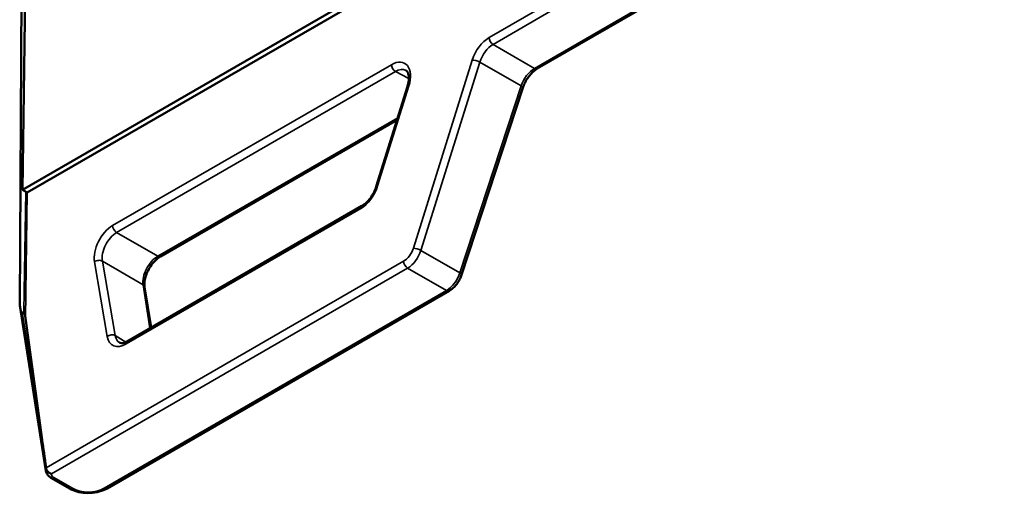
# Paper-space layout 'Sheet_1' of a CAD drawing. Header units: millimetres. Extents: x 0.8 to 58.3, y 0.8 to 58.3.
# Tile 43 of 128: x 7.1 to 9.9, y 39.6 to 40.9. Entities that reach past the tile are written whole.
import ezdxf

# ---------------------------------------------------------------- set-up
doc = ezdxf.new("R2010")
doc.units = ezdxf.units.MM
doc.layers.add('Visible (ISO)', color=7, linetype='Continuous', lineweight=50)
doc.layers.add('Visible Narrow (ISO)', color=7, linetype='Continuous', lineweight=35)

psp = doc.layouts.new('Sheet_1')

# ---------------------------------------------------------------- linework, layer by layer
at = {"layer": 'Visible (ISO)'}
for p, q in [((8.57996, 40.79195), (17.28225, 45.81622)), ((7.13306, 41.78132), (7.12316, 40.12752)), ((7.15012, 41.76709), (7.13073, 40.45089)), ((7.13073, 40.45089), (8.28156, 41.11533)), ((7.14465, 40.44314), (8.29949, 41.10989)), ((8.21468, 40.74163), (8.12663, 40.46015)), ((8.36688, 40.2118), (8.53912, 40.73775)), ((7.5193, 40.26308), (8.18526, 40.64758)), ((7.14465, 40.44314), (7.13073, 40.45089)), ((8.08639, 40.40584), (7.42588, 40.02449)), ((7.36912, 39.61069), (8.33204, 40.16663)), ((7.49289, 40.06318), (7.47482, 40.17795)), ((7.19674, 39.66018), (7.1235, 40.12532)), ((7.13502, 40.10881), (7.13065, 40.10124)), ((7.18645, 39.74691), (7.13944, 40.08987)), ((7.26368, 39.61033), (7.21118, 39.64064))]:
    psp.add_line(p, q, dxfattribs=at)
for centre, major_axis, ratio, start_param, end_param in [((8.18136, 40.73525), (-0.02911, -0.0514), 0.5915399, 3.1570041, 3.1595056), ((8.14166, 40.45545), (-0.01503, 0.0047), 0.2703017, 0, 0.0040523), ((7.10582, 40.49071), (0.02412, -0.39007), 0.0356386, 5.9075247, 6.3368997), ((7.46113, 38.23419), (-0.29346, 1.70429), 0.0176823, 0.4756661, 0.5672241), ((7.23599, 39.66406), (0.0394, 0.00251), 0.6136609, 3.1891147, 3.1893029), ((7.1948, 39.66159), (0.00108, 0.01049), 0.251419, 5.3840028, 5.4952317), ((7.27155, 39.62397), (-0.00787, -0.01364), 0.5773503, 0, 0.002262)]:
    psp.add_ellipse(centre, major_axis=major_axis, ratio=ratio, start_param=start_param, end_param=end_param, dxfattribs=at)
for points, knots in [([(8.57996, 40.79195), (8.57686, 40.79016), (8.5736, 40.78786), (8.5671, 40.78237), (8.56385, 40.77918), (8.55764, 40.77209), (8.55467, 40.7682), (8.54921, 40.75995), (8.54673, 40.7556), (8.54241, 40.74672), (8.54058, 40.7422), (8.53912, 40.73775)], [1.5707963, 1.5707963, 1.5707963, 1.5707963, 1.7976891, 1.7976891, 2.0245819, 2.0245819, 2.2514747, 2.2514747, 2.4783675, 2.4783675, 2.7052603, 2.7052603, 2.7052603, 2.7052603]), ([(8.21474, 40.74178), (8.21648, 40.74739), (8.21764, 40.753), (8.21869, 40.76328), (8.2186, 40.76812), (8.21741, 40.77585), (8.21636, 40.77896), (8.21398, 40.78352), (8.21269, 40.78499), (8.21094, 40.78631), (8.21048, 40.7866), (8.20997, 40.78687)], [0.00044935, 0.00044935, 0.00044935, 0.00044935, 0.04764777, 0.04764777, 0.09489256, 0.09489256, 0.13941373, 0.13941373, 0.18479517, 0.18479517, 0.19997256, 0.19997256, 0.19997256, 0.19997256]), ([(8.0864, 40.40583), (8.09013, 40.40799), (8.0941, 40.41092), (8.10186, 40.41798), (8.10576, 40.42222), (8.11304, 40.43174), (8.11648, 40.43716), (8.12234, 40.44839), (8.12482, 40.45434), (8.12663, 40.46013)], [0, 0, 0, 0, 0.04445969, 0.04445969, 0.09020465, 0.09020465, 0.13812689, 0.13812689, 0.1867642, 0.1867642, 0.1867642, 0.1867642]), ([(7.51913, 40.26299), (7.51566, 40.26097), (7.51199, 40.25828), (7.50453, 40.25169), (7.50067, 40.24761), (7.4932, 40.23831), (7.48956, 40.23288), (7.48345, 40.22175), (7.48087, 40.21593), (7.47694, 40.2045), (7.47557, 40.19873), (7.47419, 40.18831), (7.47413, 40.18347), (7.47465, 40.17904), (7.47471, 40.17863), (7.47477, 40.17823)], [0.00068458, 0.00068458, 0.00068458, 0.00068458, 0.04186573, 0.04186573, 0.08664176, 0.08664176, 0.13547779, 0.13547779, 0.18343882, 0.18343882, 0.23201493, 0.23201493, 0.279155, 0.279155, 0.28404001, 0.28404001, 0.28404001, 0.28404001]), ([(8.36688, 40.2118), (8.36567, 40.20811), (8.36418, 40.20445), (8.36072, 40.19734), (8.35875, 40.19389), (8.35439, 40.18729), (8.352, 40.18414), (8.34686, 40.17828), (8.34411, 40.17556), (8.3383, 40.17066), (8.33525, 40.16848), (8.33204, 40.16663)], [0.4363323, 0.4363323, 0.4363323, 0.4363323, 0.6632251, 0.6632251, 0.8901179, 0.8901179, 1.1170107, 1.1170107, 1.3439035, 1.3439035, 1.5707963, 1.5707963, 1.5707963, 1.5707963]), ([(7.13944, 40.08987), (7.13928, 40.09104), (7.13912, 40.09216), (7.13897, 40.09323), (7.13881, 40.0943), (7.13866, 40.09532), (7.13851, 40.09629), (7.13836, 40.09727), (7.13821, 40.0982), (7.13806, 40.09909), (7.13791, 40.09997), (7.13777, 40.10081), (7.13762, 40.10161), (7.13747, 40.10241), (7.13732, 40.10316), (7.13718, 40.10387), (7.13704, 40.10454), (7.1369, 40.10517), (7.13676, 40.10575), (7.13659, 40.1064), (7.13643, 40.10699), (7.13626, 40.10753), (7.13617, 40.10779), (7.13609, 40.10804), (7.13601, 40.10825), (7.13593, 40.10845), (7.13584, 40.10861), (7.13575, 40.10873), (7.13561, 40.10891), (7.13546, 40.10897), (7.13529, 40.10893), (7.1352, 40.10892), (7.13511, 40.10887), (7.13502, 40.10881)], [0, 0, 0, 0, 0.11111111, 0.11111111, 0.11111111, 0.22222222, 0.22222222, 0.22222222, 0.33333333, 0.33333333, 0.33333333, 0.44444444, 0.44444444, 0.44444444, 0.55555556, 0.55555556, 0.55555556, 0.65992289, 0.65992289, 0.65992289, 0.77777778, 0.77777778, 0.77777778, 0.83333333, 0.83333333, 0.83333333, 0.88372365, 0.88372365, 0.88372365, 0.96099075, 0.96099075, 0.96099075, 0.99999949, 0.99999949, 0.99999949, 0.99999949]), ([(7.40365, 40.02115), (7.40518, 40.0202), (7.40688, 40.01965), (7.41119, 40.01943), (7.41353, 40.01965), (7.41906, 40.02113), (7.42232, 40.02245), (7.42571, 40.02439)], [0, 0, 0, 0, 0.04908048, 0.04908048, 0.08735938, 0.08735938, 0.12775424, 0.12775424, 0.12775424, 0.12775424]), ([(7.2112, 39.64064), (7.2079, 39.64254), (7.20494, 39.64497), (7.20031, 39.65055), (7.19853, 39.65376), (7.1972, 39.65821), (7.19695, 39.65931), (7.19678, 39.66041)], [0, 0, 0, 0, 0.031265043, 0.031265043, 0.061402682, 0.061402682, 0.070941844, 0.070941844, 0.070941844, 0.070941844]), ([(7.21227, 39.65187), (7.21227, 39.65187), (7.21227, 39.65187), (7.21227, 39.65187), (7.21227, 39.65187), (7.21226, 39.65187), (7.21226, 39.65187), (7.21225, 39.65188), (7.21223, 39.65188), (7.2122, 39.65189), (7.21218, 39.6519), (7.21097, 39.65224), (7.20913, 39.65288), (7.20529, 39.65519), (7.20368, 39.65647), (7.20094, 39.65945), (7.19983, 39.66113), (7.19821, 39.66454), (7.1977, 39.66625), (7.19754, 39.66791)], [-0.065517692, -0.065517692, -0.065517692, -0.065517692, -0.065511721, -0.065511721, -0.065496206, -0.065496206, -0.065478, -0.065478, -0.065173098, -0.065173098, -0.064890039, -0.064890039, -0.045940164, -0.045940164, -0.030481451, -0.030481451, -0.015025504, -0.015025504, 0, 0, 0, 0]), ([(7.36893, 39.61058), (7.36249, 39.60689), (7.35508, 39.60396), (7.3392, 39.59968), (7.33049, 39.59831), (7.31302, 39.59742), (7.30403, 39.59792), (7.28771, 39.60069), (7.28011, 39.60282), (7.26997, 39.60701), (7.26682, 39.60853), (7.26387, 39.61023)], [0.00063463, 0.00063463, 0.00063463, 0.00063463, 0.06540312, 0.06540312, 0.13211008, 0.13211008, 0.1989284, 0.1989284, 0.26088858, 0.26088858, 0.29053327, 0.29053327, 0.29053327, 0.29053327])]:
    psp.add_open_spline(points, degree=3, knots=knots, dxfattribs=at)
at = {"layer": 'Visible Narrow (ISO)'}
for p, q in [((17.28006, 45.82028), (8.57209, 40.79273)), ((8.60599, 40.97263), (8.44419, 40.87921)), ((8.45532, 40.86015), (8.61712, 40.95356)), ((8.57209, 40.79273), (8.45532, 40.86015)), ((8.1693, 40.80305), (7.38473, 40.35008)), ((8.39678, 40.81596), (8.23099, 40.2863)), ((8.25222, 40.28048), (8.41801, 40.81015)), ((8.53424, 40.74304), (8.41801, 40.81015)), ((7.39605, 40.3309), (8.18063, 40.78388)), ((8.21851, 40.76392), (8.18063, 40.78388)), ((8.13053, 40.46165), (8.21858, 40.74314)), ((8.53424, 40.74304), (8.36201, 40.2171)), ((8.18721, 40.6538), (7.51162, 40.26375)), ((7.13999, 40.44574), (7.13502, 40.10881)), ((7.14465, 40.44314), (7.13944, 40.08987)), ((7.42262, 40.01706), (8.08313, 40.3984)), ((7.51162, 40.26375), (7.39605, 40.3309)), ((8.36201, 40.2171), (8.25222, 40.28048)), ((8.20355, 40.24968), (7.19743, 39.6688)), ((7.33361, 40.24824), (7.3697, 40.03844)), ((7.39201, 40.04057), (7.35592, 40.25038)), ((7.47044, 40.18384), (7.35592, 40.25038)), ((7.21226, 39.65187), (8.21468, 40.23062)), ((8.32416, 40.16741), (8.21468, 40.23062)), ((7.47044, 40.18384), (7.48972, 40.06135)), ((8.32416, 40.16741), (7.36125, 39.61147)), ((7.18645, 39.74691), (7.13065, 40.10124)), ((7.42167, 40.02233), (7.39201, 40.04057)), ((7.27155, 39.61111), (7.21905, 39.64142))]:
    psp.add_line(p, q, dxfattribs=at)
for centre, major_axis, ratio, start_param, end_param in [((8.44511, 40.8176), (-0.0364, -0.06535), 0.5873369, 3.9179542, 5.0524182), ((8.45532, 40.87301), (-0.00787, 0.01364), 0.5773503, 0.8028515, 2.3561945), ((8.45624, 40.8114), (0.02852, 0.05172), 0.5899679, 0.7738455, 1.9083095), ((8.17022, 40.74145), (0.03644, 0.06534), 0.5873423, 5.0534376, 7.0600882), ((8.18043, 40.79685), (-0.00787, 0.01364), 0.5773503, 0.8028515, 2.3736478), ((8.18136, 40.73525), (-0.02911, -0.0514), 0.5915399, 3.1595056, 3.9224743), ((8.40791, 40.80976), (-0.01503, 0.0047), 0.270091, 4.063692, 5.6271126), ((8.57209, 40.74451), (-0.02953, -0.05114), 0.5773503, 3.9269908, 5.0614548), ((8.57209, 40.80559), (0.00787, -0.01364), 0.5773503, 5.4977871, 6.2831853), ((8.22971, 40.73693), (-0.01503, 0.0047), 0.2703017, 5.6270653, 6.2831853), ((8.52415, 40.74265), (0.01497, -0.0049), 0.2792583, 0, 0.9257052), ((8.08219, 40.46003), (0.03638, 0.06537), 0.5875606, 3.9177351, 5.0520051), ((8.14166, 40.45545), (-0.01503, 0.0047), 0.2703017, 5.6270653, 6.2831853), ((8.09427, 40.3922), (-0.00787, 0.01364), 0.5773503, 0.0000008, 0.8028515), ((7.38565, 40.28848), (-0.03643, -0.06534), 0.5873407, 3.9183283, 5.6539138), ((7.39586, 40.34387), (-0.00787, 0.01364), 0.5773503, 0.8028515, 2.3736478), ((7.39678, 40.28227), (0.02852, 0.05172), 0.5841641, 0.7740873, 2.5096727), ((7.51145, 40.21565), (-0.02949, -0.05116), 0.5718109, 3.9268495, 5.662435), ((7.51143, 40.27672), (0.00787, -0.01364), 0.5773503, 5.5152404, 6.2831853), ((8.20301, 40.28535), (-0.02108, -0.03784), 0.5873369, 0.7763615, 1.9108255), ((8.21415, 40.27914), (0.02895, 0.05147), 0.584692, 3.920425, 5.054889), ((8.24213, 40.28009), (-0.01503, 0.0047), 0.270091, 4.063692, 5.6271126), ((7.34475, 40.24204), (-0.01552, -0.00267), 0.6542299, 3.8028199, 5.3939361), ((8.21468, 40.24347), (-0.00787, 0.01364), 0.5773503, 0.8028515, 2.3561945), ((8.32416, 40.21562), (-0.02953, -0.05114), 0.5773503, 0.7853982, 1.9198622), ((8.35192, 40.2167), (0.01497, -0.0049), 0.2792583, 0, 0.9257052), ((7.45926, 40.1755), (0.01556, 0.00245), 0.6644106, 0, 0.670556), ((8.32416, 40.18026), (0.00787, -0.01364), 0.5773503, 5.4977871, 6.2831853), ((7.38083, 40.03223), (0.01552, 0.00267), 0.6542299, 0.6612273, 2.2523435), ((7.42173, 40.07871), (-0.0364, -0.0654), 0.5870301, 5.6535522, 7.0589418), ((7.43286, 40.07251), (-0.02813, -0.05199), 0.5898036, 5.6464044, 6.2473887), ((7.43376, 40.01085), (-0.00787, 0.01364), 0.5773503, 0, 0.8028515), ((7.23599, 39.66406), (0.0394, 0.00251), 0.6136609, 2.8792527, 3.1891147), ((7.21905, 39.65428), (-0.00787, -0.01364), 0.5773503, 0.0022622, 0.7853982), ((7.23599, 39.6512), (-0.02378, -0.00028), 0.5772419, 6.2139466, 7.054887), ((7.27155, 39.62397), (-0.00787, -0.01364), 0.5773503, 0.002262, 0.7853982), ((7.31671, 39.63718), (-0.06343, -0.00075), 0.5772419, 0.7717017, 2.342498), ((7.36125, 39.62433), (0.00787, -0.01364), 0.5773503, 5.4977871, 6.2831853)]:
    psp.add_ellipse(centre, major_axis=major_axis, ratio=ratio, start_param=start_param, end_param=end_param, dxfattribs=at)

doc.saveas('drawing.dxf')
